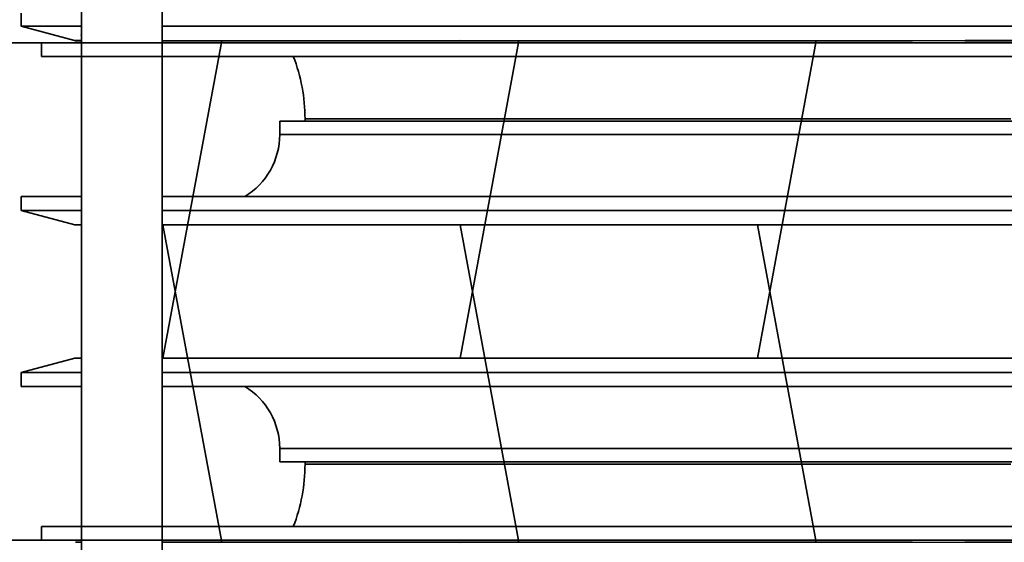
# Model space of a CAD drawing. Header units: millimetres. Extents: x -1465 to 393277, y -3788 to 454312.
# Tile 22 of 256: x 18201 to 18422, y 11744 to 11861. Entities that reach past the tile are written whole.
import ezdxf

# ---------------------------------------------------------------- set-up
doc = ezdxf.new("R2010")
doc.units = ezdxf.units.MM
doc.header["$XCLIPFRAME"] = 2
for name, color, linetype in [('AHU03-3-42843OBJ', 8, 'Continuous'), ('AHU03-3-42950OBJ', 8, 'Continuous'), ('AHU03-3-42960OBJ', 8, 'Continuous'), ('AHU03-3-68109OBJ', 8, 'Continuous'), ('AHU03-3-68635OBJ', 8, 'Continuous')]:
    doc.layers.add(name, color=color, linetype=linetype)
picture_1 = doc.add_image_def('image1.bmp', size_in_pixel=(951, 911))

msp = doc.modelspace()

# ---------------------------------------------------------------- linework, layer by layer
at = {"layer": 'AHU03-3-42843OBJ', "color": 8, "linetype": 'Continuous', "lineweight": 35, "ltscale": 100}
for p, q in [((18201.78, 11862.47), (18201.78, 11859.52)), ((18213.65, 11856.34), (18201.78, 11859.52)), ((18215.28, 11859.52), (18201.78, 11859.52)), ((18455.28, 11859.52), (18233.28, 11859.52)), ((18215.28, 11857.43), (18215.25, 11857.45)), ((18213.65, 11856.34), (18215.28, 11856.34)), ((18213.91, 11856.3), (18215.28, 11856.3)), ((18233.28, 11856.3), (18401.28, 11856.3)), ((18233.46, 11785.3), (18246.63, 11856.3)), ((18233.46, 11785.3), (18246.63, 11856.3)), ((18300, 11785.3), (18313.17, 11856.3)), ((18300.01, 11785.3), (18313.17, 11856.3)), ((18300.15, 11856.34), (18412.98, 11856.3)), ((18366.53, 11785.3), (18379.7, 11856.3)), ((18366.54, 11785.3), (18379.7, 11856.3)), ((18412.98, 11856.3), (18455.28, 11856.3)), ((18413.01, 11856.34), (18455.28, 11856.34)), ((18233.46, 11815.13), (18246.63, 11744.13)), ((18233.46, 11815.13), (18246.63, 11744.13)), ((18300, 11815.13), (18313.17, 11744.13)), ((18300.01, 11815.13), (18313.17, 11744.13)), ((18366.53, 11815.13), (18379.7, 11744.13)), ((18366.54, 11815.13), (18379.7, 11744.13)), ((18213.91, 11744.13), (18215.28, 11744.13)), ((18233.28, 11744.13), (18401.28, 11744.13)), ((18300.15, 11744.09), (18412.98, 11744.13)), ((18412.98, 11744.13), (18455.28, 11744.13))]:
    msp.add_line(p, q, dxfattribs=at)
at = {"layer": 'AHU03-3-42843OBJ', "color": 8, "linetype": 'Continuous', "lineweight": 35, "ltscale": 100, "flags": 128}
for points in [[(18215.16, 11857.51), (18215.14, 11857.53), (18215.13, 11857.55), (18215.14, 11857.57), (18215.15, 11857.57), (18215.17, 11857.58), (18215.21, 11857.59), (18215.28, 11857.59)], [(18215.25, 11857.45), (18215.16, 11857.51)]]:
    msp.add_lwpolyline(points, dxfattribs=at)
at = {"layer": 'AHU03-3-42843OBJ', "color": 8, "linetype": 'Continuous', "lineweight": 35, "ltscale": 100}
for centre, radius, start, end in [((18214.83, 11855.65), 1.85, 76.044, 76.8588), ((18213.91, 11857.3), 1, 255, 270)]:
    msp.add_arc(centre, radius, start, end, dxfattribs=at)
at = {"layer": 'AHU03-3-42950OBJ', "color": 8, "linetype": 'Continuous', "lineweight": 35, "ltscale": 100}
for p, q in [((18259.63, 11838.3), (18428.93, 11838.3)), ((18259.63, 11835.3), (18259.63, 11838.3)), ((18259.63, 11835.3), (18428.93, 11835.3)), ((18201.78, 11818.34), (18201.78, 11821.45)), ((18201.78, 11821.45), (18215.28, 11821.45)), ((18233.28, 11821.45), (18455.28, 11821.45)), ((18201.78, 11818.34), (18215.28, 11818.34)), ((18213.78, 11815.13), (18201.78, 11818.34)), ((18233.28, 11818.34), (18455.28, 11818.34)), ((18213.78, 11815.13), (18215.28, 11815.13)), ((18233.28, 11815.13), (18455.28, 11815.13)), ((18213.78, 11785.3), (18201.78, 11782.09)), ((18213.78, 11785.3), (18215.28, 11785.3)), ((18233.28, 11785.3), (18455.28, 11785.3)), ((18201.78, 11782.09), (18201.78, 11778.98)), ((18201.78, 11782.09), (18215.28, 11782.09)), ((18233.28, 11782.09), (18455.28, 11782.09)), ((18201.78, 11778.98), (18215.28, 11778.98)), ((18233.28, 11778.98), (18455.28, 11778.98)), ((18259.63, 11765.13), (18428.93, 11765.13)), ((18259.63, 11765.13), (18259.63, 11762.13)), ((18259.63, 11762.13), (18428.93, 11762.13))]:
    msp.add_line(p, q, dxfattribs=at)
for centre, start, end in [((18243.45, 11835.3), 301.0705, 0), ((18243.45, 11765.13), 0, 58.9295)]:
    msp.add_arc(centre, 16.17, start, end, dxfattribs=at)
at = {"layer": 'AHU03-3-42960OBJ', "color": 8, "linetype": 'Continuous', "lineweight": 35, "ltscale": 100}
for p, q in [((18265.28, 11838.8), (18423.28, 11838.8)), ((18265.28, 11838.8), (18265.28, 11838.3)), ((18265.28, 11761.63), (18265.28, 11762.13)), ((18265.28, 11761.63), (18423.28, 11761.63))]:
    msp.add_line(p, q, dxfattribs=at)
for centre, start, end in [((18226.48, 11838.8), 0, 21.1525), ((18226.48, 11761.63), 338.8475, 0)]:
    msp.add_arc(centre, 38.8, start, end, dxfattribs=at)
at = {"layer": 'AHU03-3-68109OBJ', "color": 8, "linetype": 'Continuous', "lineweight": 35, "ltscale": 100}
for p, q in [((18181.28, 11855.8), (18507.28, 11855.8)), ((18206.28, 11855.8), (18206.28, 11852.8)), ((18206.28, 11852.8), (18482.28, 11852.8)), ((18206.28, 11744.63), (18206.28, 11747.63)), ((18206.28, 11747.63), (18482.28, 11747.63)), ((18181.28, 11744.63), (18507.28, 11744.63))]:
    msp.add_line(p, q, dxfattribs=at)
at = {"layer": 'AHU03-3-68635OBJ', "color": 8, "linetype": 'Continuous', "lineweight": 35, "ltscale": 100}
for p, q in [((18215.28, 11747.63), (18215.28, 11960.6)), ((18233.28, 11747.63), (18233.28, 11960.6)), ((18215.28, 11852.8), (18215.28, 11639.83)), ((18233.28, 11852.8), (18233.28, 11639.83))]:
    msp.add_line(p, q, dxfattribs=at)

# ---------------------------------------------------------------- pictures from other files: only their frames are drawn
at = {"color": 8, "lineweight": 13}
image = msp.add_image(picture_1, insert=(17864.13, 12545.82), size_in_units=(1986.02, 1904.63), rotation=-90, dxfattribs=at)
image.set_boundary_path([(-0.5, -0.5), (950.5, 910.5)])

doc.saveas('drawing.dxf')
